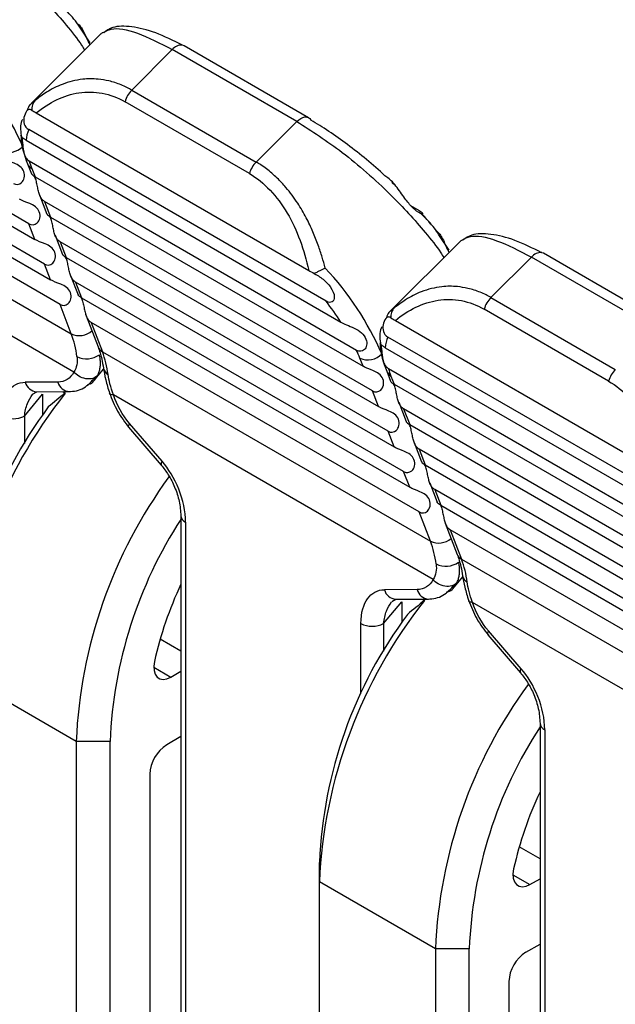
# Model space of a CAD drawing. Header units: millimetres. Extents: x 0 to 419, y 0 to 324.
# Tile 25 of 31: x 324.39 to 329.97, y 250.32 to 259.54. Entities that reach past the tile are written whole.
import ezdxf

# ---------------------------------------------------------------- set-up
doc = ezdxf.new("R2010")
doc.units = ezdxf.units.MM
doc.header["$LTSCALE"] = 1.5

msp = doc.modelspace()

# ---------------------------------------------------------------- linework, layer by layer
for p, q in [((325.0482, 259.3288), (324.9635, 259.4542)), ((324.474, 257.6318), (321.3981, 259.4075)), ((325.1521, 259.414), (324.4963, 258.7597)), ((321.4549, 259.2601), (324.5308, 257.4844)), ((325.8186, 259.2635), (325.4381, 258.8839)), ((326.9854, 258.59), (325.8186, 259.2635)), ((327.0966, 258.6257), (325.9299, 259.2993)), ((324.6197, 257.2537), (321.5438, 259.0294)), ((321.6006, 258.882), (324.6765, 257.1063)), ((325.4381, 258.8839), (326.6048, 258.2103)), ((324.4963, 258.7597), (324.532, 258.7874)), ((326.5418, 258.102), (325.3751, 258.7755)), ((324.7654, 256.8757), (321.6894, 258.6514)), ((324.5423, 258.6701), (327.0972, 257.1952)), ((326.6048, 258.2103), (326.9854, 258.59)), ((327.2602, 256.9053), (324.4732, 258.5142)), ((321.7954, 258.3764), (324.8713, 256.6007)), ((324.4183, 258.3487), (324.4155, 258.356)), ((324.4477, 258.4143), (327.3993, 256.7103)), ((324.4611, 258.1949), (324.4972, 258.1012)), ((327.547, 256.4457), (324.4777, 258.2176)), ((324.5014, 258.1494), (324.5312, 258.0721)), ((324.5312, 258.0721), (327.6071, 256.2964)), ((324.8959, 256.2415), (321.8987, 257.9717)), ((324.5734, 257.9033), (324.6429, 257.7232)), ((327.696, 256.0658), (324.6201, 257.8415)), ((324.6201, 257.8415), (324.6769, 257.694)), ((328.0522, 257.8035), (328.1335, 257.7566)), ((324.6769, 257.694), (327.7528, 255.9183)), ((324.5308, 257.4844), (324.474, 257.6318)), ((324.7191, 257.5253), (324.7885, 257.3451)), ((328.4158, 257.3848), (328.3311, 257.5101)), ((327.8416, 255.6877), (324.7657, 257.4634)), ((324.7657, 257.4634), (324.8225, 257.316)), ((328.5197, 257.4699), (327.8639, 256.8156)), ((329.1862, 257.3194), (328.8057, 256.9398)), ((330.353, 256.6459), (329.1862, 257.3194)), ((330.4642, 256.6817), (329.2975, 257.3552)), ((324.6765, 257.1063), (324.6197, 257.2537)), ((324.8225, 257.316), (327.8984, 255.5403)), ((324.8648, 257.1472), (324.9342, 256.9671)), ((327.9873, 255.3097), (324.9114, 257.0854)), ((324.9114, 257.0854), (324.9682, 256.9379)), ((324.8713, 256.6007), (324.7654, 256.8757)), ((324.9682, 256.9379), (328.0441, 255.1623)), ((328.8057, 256.9398), (329.9724, 256.2663)), ((325.0104, 256.7692), (325.1227, 256.4779)), ((327.8639, 256.8156), (327.8996, 256.8433)), ((329.9094, 256.1579), (328.7427, 256.8314)), ((328.133, 254.9316), (325.057, 256.7073)), ((325.057, 256.7073), (325.163, 256.4324)), ((327.9099, 256.726), (330.4648, 255.2511)), ((330.6278, 254.9612), (327.8408, 256.5701)), ((325.163, 256.4324), (328.2389, 254.6567)), ((327.7859, 256.4046), (327.7831, 256.4119)), ((327.8153, 256.4702), (330.7669, 254.7662)), ((327.6071, 256.2964), (327.5773, 256.3737)), ((325.0953, 256.1743), (325.1743, 256.2684)), ((327.8287, 256.2508), (327.8648, 256.1571)), ((330.9146, 254.5016), (327.8453, 256.2735)), ((324.7463, 256.148), (324.4398, 256.1468)), ((327.869, 256.2053), (327.8988, 256.128)), ((327.8988, 256.128), (330.9747, 254.3523)), ((324.4314, 255.8304), (324.6026, 256.0343)), ((324.5083, 256.036), (324.5477, 256.058)), ((324.5464, 256.058), (324.853, 256.0593)), ((324.6026, 256.0343), (324.6026, 255.8399)), ((324.7904, 256.059), (324.8148, 256.045)), ((328.2635, 254.2974), (325.2663, 256.0277)), ((327.7528, 255.9183), (327.696, 256.0658)), ((327.941, 255.9593), (328.0105, 255.7791)), ((331.0636, 254.1217), (327.9876, 255.8974)), ((327.9876, 255.8974), (328.0445, 255.75)), ((324.4314, 255.8304), (324.4314, 255.5715)), ((325.7224, 255.4064), (325.4159, 255.7615)), ((328.0445, 255.75), (331.1204, 253.9743)), ((325.4084, 255.7247), (325.7149, 255.3696)), ((327.8984, 255.5403), (327.8416, 255.6877)), ((328.0867, 255.5812), (328.1561, 255.401)), ((331.2092, 253.7437), (328.1333, 255.5193)), ((328.1333, 255.5193), (328.1901, 255.3719)), ((328.0441, 255.1623), (327.9873, 255.3097)), ((328.1901, 255.3719), (331.266, 253.5962)), ((328.2324, 255.2032), (328.3018, 255.023)), ((331.3549, 253.3656), (328.279, 255.1413)), ((328.279, 255.1413), (328.3358, 254.9939)), ((328.2389, 254.6567), (328.133, 254.9316)), ((328.3358, 254.9939), (331.4117, 253.2182)), ((325.899, 254.8966), (325.899, 249.181)), ((325.9429, 254.8354), (325.9429, 249.1197)), ((328.378, 254.8251), (328.4903, 254.5338)), ((331.5005, 252.9876), (328.4246, 254.7632)), ((328.4246, 254.7632), (328.5306, 254.4883)), ((328.5306, 254.4883), (331.6065, 252.7126)), ((328.4629, 254.2302), (328.5419, 254.3243)), ((328.1139, 254.204), (327.8074, 254.2027)), ((327.799, 253.8863), (327.9702, 254.0903)), ((327.8759, 254.0919), (327.9153, 254.114)), ((327.914, 254.114), (328.2206, 254.1152)), ((327.9702, 254.0903), (327.9702, 253.8958)), ((328.158, 254.1149), (328.1824, 254.1009)), ((331.6311, 252.3533), (328.6339, 254.0836)), ((327.5869, 253.2271), (327.5869, 253.8863)), ((327.799, 253.8863), (327.799, 253.6274)), ((329.09, 253.4623), (328.7835, 253.8174)), ((325.899, 253.6264), (325.7043, 253.7388)), ((328.776, 253.7806), (329.0825, 253.4255)), ((325.6451, 253.4764), (325.8042, 253.3845)), ((324.9173, 252.7807), (323.8301, 253.4083)), ((325.8042, 253.3845), (325.899, 253.4393)), ((329.2665, 252.9526), (329.2665, 247.2369)), ((329.3105, 252.8913), (329.3105, 247.1757)), ((325.899, 252.8269), (325.7658, 252.75)), ((324.9173, 252.7807), (324.9173, 248.3762)), ((325.2355, 252.7807), (324.9173, 252.7807)), ((325.2355, 248.4504), (325.2355, 252.7807)), ((325.6067, 252.4744), (325.6067, 250.1063)), ((329.2665, 251.6823), (329.0719, 251.7947)), ((327.1977, 251.4642), (327.1977, 251.6479)), ((329.0127, 251.5323), (329.1718, 251.4405)), ((327.1977, 246.9937), (327.1977, 251.4642)), ((328.2849, 250.8366), (327.1977, 251.4642)), ((329.1718, 251.4405), (329.2665, 251.4952)), ((329.1334, 250.8059), (329.2665, 250.8828)), ((328.2849, 250.8366), (328.2849, 246.4321)), ((328.6031, 250.8366), (328.2849, 250.8366)), ((328.6031, 246.5063), (328.6031, 250.8366)), ((328.9743, 250.5304), (328.9743, 248.1622))]:
    msp.add_line(p, q)
at = {"flags": 128}
for points in [[(325.9299, 259.2993), (325.9283, 259.3002), (325.9143, 259.3051)], [(326.9854, 258.59), (327.0044, 258.6067), (327.024, 258.6196), (327.0435, 258.6283), (327.0622, 258.6324), (327.0796, 258.6319), (327.095, 258.6266), (327.0966, 258.6257)], [(327.0966, 258.6257), (327.1079, 258.6169), (327.1178, 258.6031)], [(329.2975, 257.3552), (329.2959, 257.3561), (329.2819, 257.3611)], [(325.4159, 255.7615), (325.4074, 255.743), (325.4061, 255.7296), (325.4084, 255.7247)], [(328.7835, 253.8174), (328.775, 253.7989), (328.7737, 253.7855), (328.776, 253.7806)], [(325.6513, 253.5311), (325.6453, 253.4857), (325.6477, 253.4448), (325.6585, 253.4104), (325.677, 253.3845), (325.7023, 253.3683), (325.7331, 253.3629), (325.7677, 253.3684), (325.8042, 253.3845)], [(329.0189, 251.587), (329.0129, 251.5416), (329.0153, 251.5007), (329.0261, 251.4663), (329.0446, 251.4404), (329.0699, 251.4243), (329.1007, 251.4188), (329.1353, 251.4243), (329.1718, 251.4405)]]:
    msp.add_lwpolyline(points, dxfattribs=at)
for centre, radius, start, end in [((325.9054, 259.1948), 0.1107, 85.39436, 141.63398), ((321.8198, 257.2217), 2.8327, 23.60475, 43.21263), ((325.6163, 258.7077), 0.2506, 135.34058, 164.31224), ((324.6877, 258.4062), 0.2402, 153.29089, 178.08372), ((324.2857, 258.4816), 0.1806, 245.1196, 315.91677), ((324.5448, 258.2284), 0.0901, 201.85584, 241.23933), ((325.485, 258.5299), 1.0547, 197.22476, 201.14994), ((326.783, 258.0342), 0.2506, 135.34058, 164.31224), ((329.273, 257.2508), 0.1107, 85.39436, 141.63398), ((325.1874, 255.2776), 2.8327, 23.60475, 43.21263), ((324.9101, 255.0812), 2.9749, 33.20362, 37.81702), ((328.9839, 256.7637), 0.2506, 135.34058, 164.31224), ((324.9471, 256.7639), 0.1799, 245.08535, 310.89341), ((323.9884, 256.2678), 0.9436, 7.3192, 20.66378), ((328.0553, 256.4622), 0.2402, 153.29089, 178.08372), ((325.0157, 256.5727), 0.2061, 243.67984, 305.48845), ((325.2063, 256.5114), 0.0901, 201.8254, 241.23999), ((324.2801, 256.0994), 0.9436, 7.3192, 20.66378), ((326.3334, 255.8928), 1.3336, 21.13562, 24.49222), ((327.6533, 256.5376), 0.1806, 245.1196, 315.91677), ((325.2519, 256.2921), 0.0809, 190.57376, 243.63851), ((327.9124, 256.2843), 0.0901, 201.85584, 241.23933), ((328.8526, 256.5859), 1.0547, 197.22476, 201.14994), ((330.1506, 256.0901), 0.2506, 135.34058, 164.31224), ((324.5538, 256.1753), 0.1175, 194.03905, 266.42436), ((324.8618, 256.1784), 0.1195, 194.73136, 265.73266), ((328.3975, 253.2048), 4.5719, 141.59516, 177.44967), ((328.0116, 253.4148), 4.1853, 143.30732, 177.57336), ((324.3254, 256.0351), 0.2306, 242.60965, 297.3902), ((325.7467, 255.3821), 0.0343, 135.00885, 200.44314), ((329.4505, 252.5832), 4.5375, 143.86125, 177.50622), ((329.3549, 252.6142), 4.1228, 146.95672, 177.68543), ((325.9705, 254.9015), 0.0716, 183.21591, 247.34476), ((328.3147, 254.8198), 0.1799, 245.08535, 310.89341), ((327.356, 254.3237), 0.9436, 7.3192, 20.66378), ((328.3833, 254.6286), 0.2061, 243.67984, 305.48845), ((328.5739, 254.5673), 0.0901, 201.8254, 241.23999), ((327.6477, 254.1553), 0.9436, 7.3192, 20.66378), ((328.6195, 254.348), 0.0809, 190.57376, 243.63851), ((329.0559, 252.7681), 3.489, 154.79954, 167.3679), ((327.9214, 254.2312), 0.1175, 194.03905, 266.42436), ((328.2294, 254.2343), 0.1195, 194.73136, 265.73266), ((331.7651, 251.2608), 4.5719, 141.59516, 177.44967), ((331.3792, 251.4707), 4.1853, 143.30732, 177.57336), ((327.693, 254.0911), 0.2306, 242.60965, 297.3902), ((329.1143, 253.438), 0.0343, 135.00885, 200.44314), ((332.8181, 250.6392), 4.5375, 143.86125, 177.50622), ((332.7225, 250.6701), 4.1228, 146.95672, 177.68543), ((329.3381, 252.9575), 0.0716, 183.21591, 247.34476), ((325.9521, 252.4587), 0.3458, 122.60538, 177.39447), ((332.4235, 250.824), 3.489, 154.79954, 167.3679), ((329.3197, 250.5146), 0.3458, 122.60538, 177.39447)]:
    msp.add_arc(centre, radius, start, end)
for points, knots in [([(323.6178, 260.534), (323.7591, 260.4442), (323.9744, 260.3073), (324.2759, 260.0568), (324.5489, 259.8049), (324.7835, 259.5462), (324.9437, 259.3465), (324.9873, 259.2739), (324.9964, 259.2586)], [0, 0, 0, 0, 0.280517, 0.42744, 0.578411, 0.826021, 0.963349, 1, 1, 1, 1]), ([(324.9635, 259.4542), (324.9472, 259.4803), (324.9058, 259.5467), (324.831, 259.6229), (324.7857, 259.669)], [0, 0, 0, 0, 0.393678, 1, 1, 1, 1]), ([(324.9223, 259.5121), (324.9322, 259.5047), (324.9539, 259.4885), (324.981, 259.4458), (325.0057, 259.3932), (325.0262, 259.3431), (325.0406, 259.3182), (325.0463, 259.3084)], [0, 0, 0, 0, 0.169209, 0.368445, 0.594343, 0.839751, 1, 1, 1, 1]), ([(325.1703, 259.425), (325.1935, 259.4374), (325.2629, 259.4745), (325.4729, 259.4422), (325.7045, 259.3225), (325.8186, 259.2635)], [0, 0, 0, 0, 0.2033217, 0.6074883, 1, 1, 1, 1]), ([(325.9143, 259.3051), (325.8286, 259.3474), (325.6556, 259.4328), (325.4315, 259.4854), (325.262, 259.4858), (325.2007, 259.4405), (325.1751, 259.4216)], [0, 0, 0, 0, 0.264074, 0.533099, 0.805347, 1, 1, 1, 1]), ([(325.1546, 259.4117), (325.1557, 259.415), (325.1582, 259.422), (325.1661, 259.424), (325.1703, 259.425)], [0, 0, 0, 0, 0.473865, 1, 1, 1, 1]), ([(325.4381, 258.8839), (325.4233, 258.8924), (325.3908, 258.9111), (325.3193, 258.9433), (325.2284, 258.9715), (325.1079, 258.9917), (324.9596, 258.9909), (324.7954, 258.9487), (324.6469, 258.8745), (324.567, 258.8139), (324.532, 258.7874)], [0, 0, 0, 0, 0.048778, 0.10696, 0.227557, 0.330843, 0.483405, 0.694035, 0.866075, 1, 1, 1, 1]), ([(324.5423, 258.6701), (324.6631, 258.7684), (324.7992, 258.837), (325.0864, 258.8813), (325.2376, 258.8549), (325.3751, 258.7755)], [0, 0, 0, 0, 0.5, 0.5, 1, 1, 1, 1]), ([(324.5009, 258.6946), (324.4885, 258.7026), (324.48, 258.7042), (324.4649, 258.7001), (324.4585, 258.6944), (324.4411, 258.6721), (324.432, 258.6504), (324.4234, 258.6066), (324.4241, 258.5858), (324.4366, 258.5476), (324.4492, 258.528), (324.4732, 258.5142)], [0, 0, 0, 0, 0.125, 0.125, 0.25, 0.25, 0.5, 0.5, 0.75, 0.75, 1, 1, 1, 1]), ([(324.5098, 258.766), (324.4998, 258.7596), (324.4748, 258.7433), (324.4648, 258.7151), (324.4587, 258.698)], [0, 0, 0, 0, 0.396643, 1, 1, 1, 1]), ([(324.532, 258.7874), (324.5288, 258.7837), (324.5183, 258.7716), (324.5071, 258.7487), (324.5006, 258.7204), (324.5008, 258.7026), (324.5009, 258.6946)], [0, 0, 0, 0, 0.153927, 0.502857, 0.776949, 1, 1, 1, 1]), ([(324.4139, 258.609), (324.412, 258.6054), (324.3889, 258.5614), (324.3955, 258.5082), (324.4017, 258.4593)], [0, 0, 0, 0, 0.0823742, 1, 1, 1, 1]), ([(326.9854, 258.59), (327.1267, 258.5001), (327.342, 258.3633), (327.6435, 258.1127), (327.9165, 257.8608), (328.1511, 257.6021), (328.3113, 257.4024), (328.3549, 257.3298), (328.364, 257.3145)], [0, 0, 0, 0, 0.280517, 0.42744, 0.578411, 0.826021, 0.963349, 1, 1, 1, 1]), ([(324.4477, 258.4143), (324.4378, 258.4206), (324.4164, 258.4345), (324.4004, 258.4534), (324.399, 258.4572), (324.3984, 258.4591)], [0, 0, 0, 0, 0.297263, 0.646966, 1, 1, 1, 1]), ([(324.3985, 258.4589), (324.3995, 258.4578), (324.4017, 258.4553), (324.4094, 258.4285), (324.4142, 258.3885), (324.4183, 258.3422), (324.4264, 258.2936), (324.4436, 258.2453), (324.4664, 258.2268), (324.4777, 258.2176)], [0, 0, 0, 0, 0.147421, 0.322581, 0.484357, 0.621548, 0.736001, 0.869467, 1, 1, 1, 1]), ([(324.4017, 258.4593), (324.401, 258.4497), (324.3955, 258.3687), (324.4304, 258.2763), (324.4611, 258.1949)], [0, 0, 0, 0, 0.118232, 1, 1, 1, 1]), ([(324.3284, 258.0098), (324.353, 257.9956), (324.383, 257.9975), (324.4168, 258.0286), (324.426, 258.0439), (324.4343, 258.0812), (324.433, 258.1027), (324.4183, 258.141), (324.4049, 258.1574), (324.3728, 258.1823), (324.3542, 258.1912), (324.2995, 258.2143), (324.2642, 258.2262), (324.2395, 258.2405)], [0, 0, 0, 0, 0.25, 0.25, 0.375, 0.375, 0.5, 0.5, 0.625, 0.625, 0.75, 0.75, 1, 1, 1, 1]), ([(327.2519, 257.2172), (327.2427, 257.2509), (327.2229, 257.3232), (327.1852, 257.4365), (327.1365, 257.5608), (327.0737, 257.6935), (326.9909, 257.8353), (326.8986, 257.9591), (326.7988, 258.0653), (326.7197, 258.135), (326.6526, 258.1827), (326.6196, 258.2018), (326.6048, 258.2103)], [0, 0, 0, 0, 0.0807678, 0.1730173, 0.2768286, 0.392303, 0.519522, 0.671383, 0.7739262, 0.8934887, 0.9520948, 1, 1, 1, 1]), ([(324.498, 258.1015), (324.4981, 258.1006), (324.4985, 258.0975), (324.5088, 258.0863), (324.5238, 258.0768), (324.5312, 258.0721)], [0, 0, 0, 0, 0.181449, 0.597684, 1, 1, 1, 1]), ([(324.6201, 257.8415), (324.6122, 257.8472), (324.5962, 257.859), (324.5781, 257.8891), (324.5648, 257.9272), (324.5553, 257.9724), (324.5463, 258.0188), (324.5372, 258.0538), (324.5298, 258.0672), (324.5278, 258.0708)], [0, 0, 0, 0, 0.119528, 0.243077, 0.377803, 0.534083, 0.719074, 0.924879, 1, 1, 1, 1]), ([(326.5418, 258.102), (326.6793, 258.0226), (326.8016, 257.8912), (326.9894, 257.5727), (327.056, 257.3871), (327.0972, 257.1952)], [0, 0, 0, 0, 0.5, 0.5, 1, 1, 1, 1]), ([(328.1335, 257.7566), (328.1624, 257.7398), (328.1683, 257.7289), (328.1581, 257.7225), (328.139, 257.7268), (328.0913, 257.7636), (328.0725, 257.7807), (328.03, 257.8282), (328.0062, 257.8592), (327.9518, 257.9353), (327.9215, 257.9788), (327.8638, 258.0447), (327.8361, 258.0679), (327.8123, 258.0817)], [0, 0, 0, 0, 0.25, 0.25, 0.5, 0.5, 0.625, 0.625, 0.75, 0.75, 0.875, 0.875, 1, 1, 1, 1]), ([(327.9207, 257.9788), (327.9191, 257.9805), (327.9066, 257.9944), (327.8908, 258.0069), (327.877, 258.0178)], [0, 0, 0, 0, 0.1282906, 1, 1, 1, 1]), ([(324.474, 257.6318), (324.4987, 257.6176), (324.5286, 257.6195), (324.5624, 257.6505), (324.5717, 257.6658), (324.58, 257.7031), (324.5787, 257.7246), (324.5639, 257.7629), (324.5506, 257.7793), (324.5184, 257.8042), (324.4999, 257.8131), (324.4451, 257.8362), (324.4098, 257.8482), (324.3852, 257.8624)], [0, 0, 0, 0, 0.25, 0.25, 0.375, 0.375, 0.5, 0.5, 0.625, 0.625, 0.75, 0.75, 1, 1, 1, 1]), ([(324.6436, 257.7234), (324.6437, 257.7225), (324.6442, 257.7195), (324.6544, 257.7083), (324.6695, 257.6987), (324.6769, 257.694)], [0, 0, 0, 0, 0.181449, 0.597684, 1, 1, 1, 1]), ([(324.7657, 257.4634), (324.7578, 257.4692), (324.7418, 257.4809), (324.7238, 257.5111), (324.7104, 257.5492), (324.7009, 257.5943), (324.692, 257.6409), (324.682, 257.6781), (324.6736, 257.693), (324.6707, 257.6982)], [0, 0, 0, 0, 0.115325, 0.23453, 0.364519, 0.515303, 0.69379, 0.892358, 1, 1, 1, 1]), ([(328.3311, 257.5101), (328.3148, 257.5362), (328.2734, 257.6026), (328.1986, 257.6788), (328.1533, 257.725)], [0, 0, 0, 0, 0.393678, 1, 1, 1, 1]), ([(328.2385, 257.6321), (328.2278, 257.6456), (328.2036, 257.6762), (328.1759, 257.7077), (328.1604, 257.7253)], [0, 0, 0, 0, 0.440704, 1, 1, 1, 1]), ([(328.2899, 257.5681), (328.2998, 257.5606), (328.3215, 257.5444), (328.3486, 257.5017), (328.3733, 257.4491), (328.3938, 257.399), (328.4082, 257.3742), (328.4139, 257.3643)], [0, 0, 0, 0, 0.169209, 0.368445, 0.594343, 0.839751, 1, 1, 1, 1]), ([(328.5379, 257.4809), (328.5611, 257.4933), (328.6305, 257.5304), (328.8405, 257.4981), (329.0721, 257.3784), (329.1862, 257.3194)], [0, 0, 0, 0, 0.203322, 0.607488, 1, 1, 1, 1]), ([(329.2819, 257.3611), (329.1962, 257.4033), (329.0232, 257.4887), (328.7991, 257.5413), (328.6296, 257.5417), (328.5682, 257.4964), (328.5427, 257.4775)], [0, 0, 0, 0, 0.264074, 0.533099, 0.805347, 1, 1, 1, 1]), ([(324.6197, 257.2537), (324.6443, 257.2395), (324.6743, 257.2414), (324.7081, 257.2725), (324.7173, 257.2878), (324.7256, 257.3251), (324.7243, 257.3466), (324.7096, 257.3849), (324.6963, 257.4013), (324.6641, 257.4262), (324.6455, 257.4351), (324.5908, 257.4582), (324.5555, 257.4701), (324.5308, 257.4844)], [0, 0, 0, 0, 0.25, 0.25, 0.375, 0.375, 0.5, 0.5, 0.625, 0.625, 0.75, 0.75, 1, 1, 1, 1]), ([(328.5222, 257.4676), (328.5233, 257.4709), (328.5258, 257.478), (328.5337, 257.4799), (328.5379, 257.4809)], [0, 0, 0, 0, 0.473865, 1, 1, 1, 1]), ([(324.7893, 257.3454), (324.7894, 257.3445), (324.7898, 257.3414), (324.8001, 257.3302), (324.8151, 257.3207), (324.8225, 257.316)], [0, 0, 0, 0, 0.181449, 0.597684, 1, 1, 1, 1]), ([(324.9114, 257.0854), (324.9035, 257.0911), (324.8875, 257.1029), (324.8694, 257.133), (324.8561, 257.1711), (324.8466, 257.2163), (324.8376, 257.2628), (324.8277, 257.3), (324.8193, 257.315), (324.8163, 257.3202)], [0, 0, 0, 0, 0.1153253, 0.2345299, 0.3645186, 0.5153034, 0.6937898, 0.8923585, 1, 1, 1, 1]), ([(327.2519, 257.2172), (327.2434, 257.2127), (327.2273, 257.2043), (327.2032, 257.192), (327.1821, 257.1816), (327.1643, 257.173), (327.1539, 257.168), (327.1492, 257.1658)], [0, 0, 0, 0, 0.259313, 0.488976, 0.688962, 0.859288, 1, 1, 1, 1]), ([(327.1492, 257.1658), (327.1862, 257.1452), (327.2167, 257.1243), (327.2654, 257.0834), (327.2838, 257.0634), (327.3257, 257.0068), (327.3366, 256.9737), (327.3383, 256.9239), (327.3297, 256.9084), (327.3036, 256.8924), (327.2842, 256.8914), (327.2602, 256.9053)], [0, 0, 0, 0, 0.125, 0.125, 0.25, 0.25, 0.5, 0.5, 0.75, 0.75, 1, 1, 1, 1]), ([(324.7654, 256.8757), (324.79, 256.8615), (324.82, 256.8634), (324.8538, 256.8944), (324.863, 256.9097), (324.8713, 256.947), (324.87, 256.9686), (324.8553, 257.0068), (324.8419, 257.0232), (324.8098, 257.0481), (324.7912, 257.0571), (324.7364, 257.0801), (324.7012, 257.0921), (324.6765, 257.1063)], [0, 0, 0, 0, 0.25, 0.25, 0.375, 0.375, 0.5, 0.5, 0.625, 0.625, 0.75, 0.75, 1, 1, 1, 1]), ([(328.8057, 256.9398), (328.7909, 256.9483), (328.7584, 256.9671), (328.6869, 256.9993), (328.596, 257.0274), (328.4755, 257.0477), (328.3272, 257.0468), (328.163, 257.0046), (328.0145, 256.9304), (327.9346, 256.8698), (327.8996, 256.8433)], [0, 0, 0, 0, 0.0487784, 0.1069597, 0.2275574, 0.330843, 0.4834054, 0.6940349, 0.8660753, 1, 1, 1, 1]), ([(324.9682, 256.9379), (324.9608, 256.9426), (324.9458, 256.9522), (324.9355, 256.9634), (324.9351, 256.9664), (324.9349, 256.9674)], [0, 0, 0, 0, 0.402128, 0.817901, 1, 1, 1, 1]), ([(324.9648, 256.9367), (324.9668, 256.9331), (324.9742, 256.9197), (324.9832, 256.8847), (324.9923, 256.8383), (325.0017, 256.7932), (325.0151, 256.755), (325.0332, 256.7248), (325.0492, 256.7131), (325.057, 256.7073)], [0, 0, 0, 0, 0.0750847, 0.2807263, 0.4653947, 0.6218187, 0.7567729, 0.8804628, 1, 1, 1, 1]), ([(327.9099, 256.726), (328.0307, 256.8244), (328.1668, 256.893), (328.454, 256.9373), (328.6052, 256.9108), (328.7427, 256.8314)], [0, 0, 0, 0, 0.5, 0.5, 1, 1, 1, 1]), ([(327.8774, 256.8219), (327.8674, 256.8155), (327.8423, 256.7993), (327.8323, 256.771), (327.8263, 256.7539)], [0, 0, 0, 0, 0.396643, 1, 1, 1, 1]), ([(327.8996, 256.8433), (327.8964, 256.8396), (327.8859, 256.8276), (327.8747, 256.8046), (327.8682, 256.7764), (327.8684, 256.7585), (327.8685, 256.7505)], [0, 0, 0, 0, 0.153927, 0.502857, 0.776949, 1, 1, 1, 1]), ([(327.3993, 256.7103), (327.4128, 256.7025), (327.431, 256.694), (327.4744, 256.6756), (327.4995, 256.6659), (327.5487, 256.6423), (327.5727, 256.6281), (327.6114, 256.5934), (327.6259, 256.5729), (327.6419, 256.5311), (327.6434, 256.5104), (327.637, 256.4761), (327.6293, 256.4625), (327.5998, 256.4342), (327.5719, 256.4313), (327.547, 256.4457)], [0, 0, 0, 0, 0.125, 0.125, 0.25, 0.25, 0.375, 0.375, 0.5, 0.5, 0.625, 0.625, 0.75, 0.75, 1, 1, 1, 1]), ([(327.8685, 256.7505), (327.8561, 256.7585), (327.8476, 256.7602), (327.8325, 256.756), (327.8261, 256.7503), (327.8087, 256.728), (327.7996, 256.7064), (327.791, 256.6625), (327.7917, 256.6418), (327.8042, 256.6035), (327.8168, 256.5839), (327.8408, 256.5701)], [0, 0, 0, 0, 0.125, 0.125, 0.25, 0.25, 0.5, 0.5, 0.75, 0.75, 1, 1, 1, 1]), ([(327.7815, 256.665), (327.7796, 256.6613), (327.7565, 256.6174), (327.7631, 256.5641), (327.7693, 256.5153)], [0, 0, 0, 0, 0.082374, 1, 1, 1, 1]), ([(327.8153, 256.4702), (327.8054, 256.4766), (327.784, 256.4904), (327.768, 256.5093), (327.7666, 256.5131), (327.7659, 256.5151)], [0, 0, 0, 0, 0.297263, 0.646966, 1, 1, 1, 1]), ([(327.7661, 256.5149), (327.7671, 256.5137), (327.7693, 256.5112), (327.777, 256.4844), (327.7818, 256.4445), (327.7859, 256.3981), (327.794, 256.3495), (327.8112, 256.3013), (327.834, 256.2827), (327.8453, 256.2735)], [0, 0, 0, 0, 0.147421, 0.322581, 0.484357, 0.621548, 0.736001, 0.869467, 1, 1, 1, 1]), ([(327.7693, 256.5153), (327.7686, 256.5057), (327.7631, 256.4246), (327.7979, 256.3323), (327.8287, 256.2508)], [0, 0, 0, 0, 0.1182322, 1, 1, 1, 1]), ([(325.1189, 256.2108), (325.1241, 256.2223), (325.1342, 256.2451), (325.1425, 256.2831), (325.1454, 256.3225), (325.1434, 256.363), (325.138, 256.3911), (325.1353, 256.4049)], [0, 0, 0, 0, 0.212184, 0.418314, 0.618333, 0.812345, 1, 1, 1, 1]), ([(325.1227, 256.4779), (325.1352, 256.4414), (325.1562, 256.38), (325.1677, 256.3073), (325.1723, 256.2776)], [0, 0, 0, 0, 0.593043, 1, 1, 1, 1]), ([(325.1189, 256.2108), (325.1077, 256.1992), (325.0919, 256.1893), (325.053, 256.1778), (325.0301, 256.1765), (324.9842, 256.1838), (324.9616, 256.1923), (324.9234, 256.2145), (324.9077, 256.228), (324.8959, 256.2415)], [0, 0, 0, 0, 0.25, 0.25, 0.5, 0.5, 0.75, 0.75, 1, 1, 1, 1]), ([(325.0218, 256.1255), (325.0266, 256.1262), (325.073, 256.1327), (325.0972, 256.1739), (325.1189, 256.2108)], [0, 0, 0, 0, 0.101762, 1, 1, 1, 1]), ([(325.1717, 256.2851), (325.1779, 256.2476), (325.1902, 256.1727), (325.2169, 256.0864), (325.2302, 256.0434)], [0, 0, 0, 0, 0.501627, 1, 1, 1, 1]), ([(327.696, 256.0658), (327.7206, 256.0515), (327.7506, 256.0534), (327.7844, 256.0845), (327.7936, 256.0998), (327.8019, 256.1371), (327.8006, 256.1586), (327.7859, 256.1969), (327.7725, 256.2133), (327.7404, 256.2382), (327.7218, 256.2471), (327.667, 256.2702), (327.6318, 256.2822), (327.6071, 256.2964)], [0, 0, 0, 0, 0.25, 0.25, 0.375, 0.375, 0.5, 0.5, 0.625, 0.625, 0.75, 0.75, 1, 1, 1, 1]), ([(324.2193, 255.8304), (324.2193, 255.9344), (324.2442, 256.0116), (324.299, 256.0886), (324.3226, 256.1096), (324.3772, 256.1394), (324.4068, 256.1467), (324.4398, 256.1468)], [0, 0, 0, 0, 0.5, 0.5, 0.75, 0.75, 1, 1, 1, 1]), ([(324.8451, 256.0595), (324.8707, 256.0611), (324.9218, 256.0642), (325.013, 256.0998), (325.0624, 256.1563), (325.0953, 256.1939)], [0, 0, 0, 0, 0.251389, 0.502734, 1, 1, 1, 1]), ([(327.8656, 256.1574), (327.8657, 256.1565), (327.8661, 256.1535), (327.8764, 256.1423), (327.8914, 256.1327), (327.8988, 256.128)], [0, 0, 0, 0, 0.181449, 0.597684, 1, 1, 1, 1]), ([(327.9876, 255.8974), (327.9798, 255.9032), (327.9638, 255.9149), (327.9457, 255.9451), (327.9324, 255.9831), (327.9229, 256.0283), (327.9139, 256.0749), (327.904, 256.1121), (327.8956, 256.127), (327.8926, 256.1322)], [0, 0, 0, 0, 0.115325, 0.23453, 0.364519, 0.515303, 0.69379, 0.892358, 1, 1, 1, 1]), ([(329.9094, 256.1579), (330.0469, 256.0785), (330.1692, 255.9472), (330.357, 255.6286), (330.4236, 255.443), (330.4648, 255.2511)], [0, 0, 0, 0, 0.5, 0.5, 1, 1, 1, 1]), ([(324.4314, 255.8304), (324.4386, 255.8712), (324.4522, 255.9493), (324.4893, 256.0055), (324.507, 256.0323)], [0, 0, 0, 0, 0.5225489, 1, 1, 1, 1]), ([(325.2292, 256.0485), (325.2519, 255.9898), (325.2976, 255.8717), (325.3753, 255.7708), (325.4144, 255.72)], [0, 0, 0, 0, 0.496799, 1, 1, 1, 1]), ([(325.2663, 256.0277), (325.2579, 256.0284), (325.2402, 256.03), (325.2286, 256.0368), (325.231, 256.0437), (325.2316, 256.0454)], [0, 0, 0, 0, 0.402166, 0.85332, 1, 1, 1, 1]), ([(327.8416, 255.6877), (327.8663, 255.6735), (327.8962, 255.6754), (327.93, 255.7064), (327.9393, 255.7217), (327.9476, 255.759), (327.9463, 255.7806), (327.9315, 255.8189), (327.9182, 255.8352), (327.886, 255.8601), (327.8675, 255.8691), (327.8127, 255.8922), (327.7774, 255.9041), (327.7528, 255.9183)], [0, 0, 0, 0, 0.25, 0.25, 0.375, 0.375, 0.5, 0.5, 0.625, 0.625, 0.75, 0.75, 1, 1, 1, 1]), ([(328.0112, 255.7794), (328.0113, 255.7785), (328.0118, 255.7754), (328.022, 255.7642), (328.0371, 255.7547), (328.0445, 255.75)], [0, 0, 0, 0, 0.181449, 0.597684, 1, 1, 1, 1]), ([(328.1333, 255.5193), (328.1254, 255.5251), (328.1094, 255.5368), (328.0914, 255.567), (328.078, 255.6051), (328.0685, 255.6502), (328.0596, 255.6968), (328.0496, 255.734), (328.0412, 255.7489), (328.0383, 255.7542)], [0, 0, 0, 0, 0.115325, 0.23453, 0.364519, 0.515303, 0.69379, 0.892358, 1, 1, 1, 1]), ([(327.9873, 255.3097), (328.0119, 255.2954), (328.0419, 255.2973), (328.0757, 255.3284), (328.0849, 255.3437), (328.0932, 255.381), (328.0919, 255.4025), (328.0772, 255.4408), (328.0639, 255.4572), (328.0317, 255.4821), (328.0131, 255.491), (327.9584, 255.5141), (327.9231, 255.5261), (327.8984, 255.5403)], [0, 0, 0, 0, 0.25, 0.25, 0.375, 0.375, 0.5, 0.5, 0.625, 0.625, 0.75, 0.75, 1, 1, 1, 1]), ([(325.9429, 254.8354), (325.9423, 254.9386), (325.9191, 255.0451), (325.8383, 255.246), (325.7805, 255.3397), (325.7224, 255.4064)], [0, 0, 0, 0, 0.5, 0.5, 1, 1, 1, 1]), ([(328.1569, 255.4013), (328.157, 255.4004), (328.1574, 255.3974), (328.1677, 255.3862), (328.1827, 255.3766), (328.1901, 255.3719)], [0, 0, 0, 0, 0.181449, 0.597684, 1, 1, 1, 1]), ([(325.7144, 255.3703), (325.7373, 255.341), (325.7867, 255.2777), (325.8455, 255.1601), (325.8904, 255.0251), (325.896, 254.9397), (325.899, 254.8947)], [0, 0, 0, 0, 0.202135, 0.436576, 0.70309, 1, 1, 1, 1]), ([(328.279, 255.1413), (328.2711, 255.1471), (328.2551, 255.1588), (328.237, 255.189), (328.2237, 255.227), (328.2142, 255.2722), (328.2052, 255.3188), (328.1953, 255.356), (328.1869, 255.3709), (328.1839, 255.3761)], [0, 0, 0, 0, 0.115325, 0.23453, 0.364519, 0.515303, 0.69379, 0.892358, 1, 1, 1, 1]), ([(328.133, 254.9316), (328.1576, 254.9174), (328.1876, 254.9193), (328.2214, 254.9503), (328.2306, 254.9656), (328.2389, 255.0029), (328.2376, 255.0245), (328.2228, 255.0628), (328.2095, 255.0791), (328.1774, 255.104), (328.1588, 255.113), (328.104, 255.1361), (328.0688, 255.148), (328.0441, 255.1623)], [0, 0, 0, 0, 0.25, 0.25, 0.375, 0.375, 0.5, 0.5, 0.625, 0.625, 0.75, 0.75, 1, 1, 1, 1]), ([(328.3358, 254.9939), (328.3284, 254.9986), (328.3134, 255.0081), (328.3031, 255.0193), (328.3027, 255.0224), (328.3025, 255.0233)], [0, 0, 0, 0, 0.402128, 0.817901, 1, 1, 1, 1]), ([(328.3324, 254.9926), (328.3344, 254.989), (328.3418, 254.9756), (328.3508, 254.9407), (328.3599, 254.8943), (328.3693, 254.8491), (328.3827, 254.811), (328.4007, 254.7807), (328.4168, 254.769), (328.4246, 254.7632)], [0, 0, 0, 0, 0.075085, 0.280726, 0.465395, 0.621819, 0.756773, 0.880463, 1, 1, 1, 1]), ([(328.4865, 254.2667), (328.4917, 254.2783), (328.5018, 254.301), (328.5101, 254.339), (328.513, 254.3784), (328.511, 254.4189), (328.5056, 254.447), (328.5029, 254.4608)], [0, 0, 0, 0, 0.212184, 0.418314, 0.618333, 0.812345, 1, 1, 1, 1]), ([(328.4903, 254.5338), (328.5027, 254.4974), (328.5238, 254.436), (328.5352, 254.3632), (328.5399, 254.3336)], [0, 0, 0, 0, 0.593043, 1, 1, 1, 1]), ([(328.4865, 254.2667), (328.4753, 254.2552), (328.4595, 254.2452), (328.4206, 254.2338), (328.3977, 254.2324), (328.3518, 254.2397), (328.3292, 254.2482), (328.291, 254.2704), (328.2753, 254.284), (328.2635, 254.2974)], [0, 0, 0, 0, 0.25, 0.25, 0.5, 0.5, 0.75, 0.75, 1, 1, 1, 1]), ([(328.5393, 254.341), (328.5455, 254.3035), (328.5578, 254.2286), (328.5845, 254.1423), (328.5978, 254.0993)], [0, 0, 0, 0, 0.501627, 1, 1, 1, 1]), ([(327.5869, 253.8863), (327.5869, 253.9903), (327.6118, 254.0675), (327.6666, 254.1445), (327.6902, 254.1656), (327.7448, 254.1954), (327.7744, 254.2026), (327.8074, 254.2027)], [0, 0, 0, 0, 0.5, 0.5, 0.75, 0.75, 1, 1, 1, 1]), ([(328.2127, 254.1154), (328.2383, 254.117), (328.2894, 254.1202), (328.3806, 254.1557), (328.43, 254.2123), (328.4629, 254.2498)], [0, 0, 0, 0, 0.251389, 0.502734, 1, 1, 1, 1]), ([(328.3894, 254.1814), (328.3942, 254.1821), (328.4406, 254.1886), (328.4648, 254.2298), (328.4865, 254.2667)], [0, 0, 0, 0, 0.101762, 1, 1, 1, 1]), ([(327.799, 253.8863), (327.8062, 253.9272), (327.8198, 254.0053), (327.8569, 254.0614), (327.8746, 254.0883)], [0, 0, 0, 0, 0.5225489, 1, 1, 1, 1]), ([(328.5967, 254.1044), (328.6195, 254.0457), (328.6652, 253.9276), (328.7429, 253.8267), (328.782, 253.7759)], [0, 0, 0, 0, 0.496799, 1, 1, 1, 1]), ([(328.6339, 254.0836), (328.6255, 254.0843), (328.6078, 254.0859), (328.5962, 254.0927), (328.5986, 254.0996), (328.5992, 254.1013)], [0, 0, 0, 0, 0.402166, 0.85332, 1, 1, 1, 1]), ([(329.3105, 252.8913), (329.3098, 252.9946), (329.2867, 253.101), (329.2059, 253.3019), (329.1481, 253.3956), (329.09, 253.4623)], [0, 0, 0, 0, 0.5, 0.5, 1, 1, 1, 1]), ([(329.082, 253.4262), (329.1049, 253.3969), (329.1543, 253.3336), (329.2131, 253.2161), (329.258, 253.081), (329.2636, 252.9956), (329.2665, 252.9506)], [0, 0, 0, 0, 0.202135, 0.436576, 0.70309, 1, 1, 1, 1])]:
    msp.add_open_spline(points, degree=3, knots=knots)
for points in [[(324.5009, 258.6946), (324.5131, 258.6873), (324.527, 258.679), (324.5423, 258.6701)], [(327.8123, 258.0817), (327.6988, 258.1857), (327.4605, 258.3841), (327.2266, 258.5403), (327.1178, 258.6031)], [(327.0972, 257.1952), (327.1126, 257.1864), (327.1299, 257.1767), (327.1492, 257.1658)], [(327.8685, 256.7505), (327.8807, 256.7432), (327.8946, 256.7349), (327.9099, 256.726)], [(324.9243, 256.388), (324.9316, 256.3342), (324.9224, 256.2835), (324.8959, 256.2415)], [(324.8959, 256.2415), (324.8637, 256.1835), (324.8112, 256.1483), (324.7463, 256.148)], [(325.2663, 256.0277), (325.2398, 256.1004), (325.2233, 256.1659), (325.216, 256.2196)], [(324.8148, 256.045), (324.7612, 256.0026), (324.7081, 255.9596), (324.6557, 255.9156)], [(325.4159, 255.7615), (325.351, 255.8366), (325.2985, 255.9326), (325.2663, 256.0277)], [(328.2919, 254.4439), (328.2992, 254.3902), (328.29, 254.3395), (328.2635, 254.2974)], [(328.2635, 254.2974), (328.2313, 254.2395), (328.1788, 254.2042), (328.1139, 254.204)], [(328.6339, 254.0836), (328.6074, 254.1563), (328.5908, 254.2218), (328.5836, 254.2755)], [(328.1824, 254.1009), (328.1288, 254.0586), (328.0757, 254.0155), (328.0233, 253.9715)], [(328.7835, 253.8174), (328.7186, 253.8926), (328.6661, 253.9885), (328.6339, 254.0836)]]:
    msp.add_open_spline(points, degree=3)

doc.saveas('drawing.dxf')
